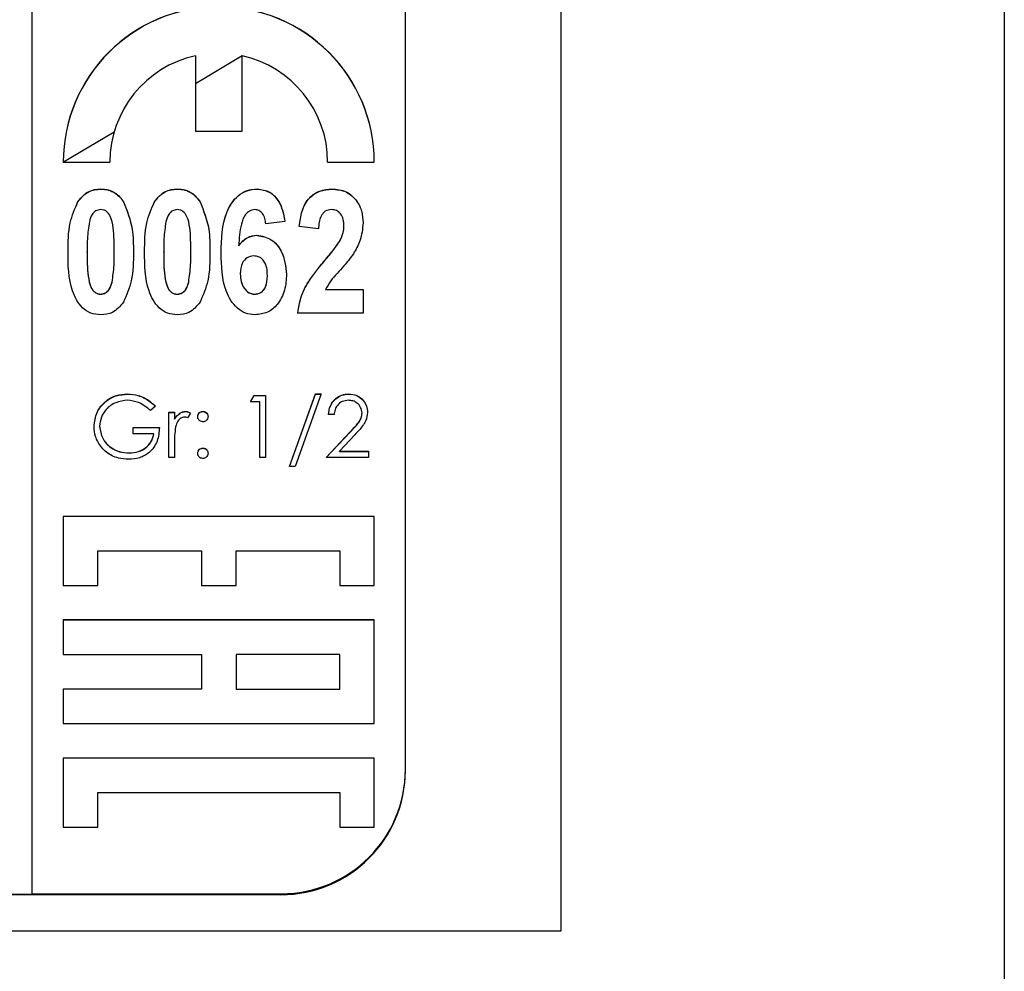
# Model space of a CAD drawing. Header units: millimetres. Extents: x 179 to 1964, y 94 to 1575.
# Tile 18 of 34: x 1778 to 1794, y 924 to 939. Entities that reach past the tile are written whole.
import ezdxf

# ---------------------------------------------------------------- set-up
doc = ezdxf.new("R2010")
doc.units = ezdxf.units.MM

msp = doc.modelspace()

# ---------------------------------------------------------------- linework, layer by layer
at = {"color": 7, "linetype": 'Continuous', "lineweight": 25}
for p, q in [((1793.633, 902.856), (1793.633, 1005.717)), ((1786.504, 985.717), (1786.504, 924.717)), ((1778.004, 925.315), (1778.004, 985.293)), ((1784.004, 927.314), (1784.004, 983.294)), ((1780.629, 938.792), (1780.629, 937.583)), ((1781.379, 938.79), (1780.629, 938.344)), ((1781.379, 937.583), (1781.379, 938.792)), ((1780.629, 937.583), (1781.379, 937.583)), ((1778.504, 937.084), (1779.254, 937.084)), ((1782.754, 937.084), (1783.504, 937.084)), ((1779.107, 936.65), (1779.107, 936.652)), ((1780.337, 936.65), (1780.337, 936.652)), ((1781.62, 936.65), (1781.62, 936.652)), ((1782.824, 936.65), (1782.824, 936.652)), ((1778.74, 936.446), (1778.74, 936.449)), ((1779.474, 936.444), (1779.474, 936.447)), ((1779.971, 936.446), (1779.971, 936.449)), ((1780.705, 936.444), (1780.705, 936.447)), ((1782.068, 936.13), (1781.761, 936.088)), ((1782.607, 936.011), (1782.299, 936.049)), ((1783.017, 936.054), (1783.017, 936.057)), ((1781.618, 935.906), (1781.618, 935.909)), ((1782.956, 935.823), (1782.956, 935.826)), ((1778.889, 935.636), (1778.889, 935.639)), ((1779.325, 935.636), (1779.325, 935.639)), ((1780.12, 935.636), (1780.12, 935.639)), ((1780.555, 935.636), (1780.555, 935.639)), ((1781.327, 935.739), (1781.327, 935.741)), ((1782.709, 935.5), (1782.709, 935.503)), ((1779.29, 935.154), (1779.29, 935.157)), ((1780.521, 935.154), (1780.521, 935.157)), ((1781.35, 935.285), (1781.35, 935.288)), ((1781.786, 935.257), (1781.786, 935.26)), ((1782.72, 935.037), (1783.325, 935.037)), ((1782.72, 935.035), (1782.72, 935.037)), ((1782.72, 935.035), (1783.325, 935.035)), ((1783.325, 935.037), (1783.325, 934.653)), ((1779.107, 934.958), (1779.107, 934.961)), ((1780.337, 934.958), (1780.337, 934.961)), ((1781.582, 934.958), (1781.582, 934.961)), ((1783.325, 934.653), (1782.273, 934.653)), ((1779.537, 933.352), (1779.537, 933.355)), ((1781.512, 933.227), (1781.571, 933.329)), ((1781.513, 933.227), (1781.571, 933.327)), ((1781.571, 933.329), (1781.755, 933.329)), ((1781.571, 933.327), (1781.571, 933.329)), ((1781.571, 933.327), (1781.755, 933.327)), ((1781.755, 933.329), (1781.755, 932.33)), ((1782.14, 932.189), (1782.558, 933.355)), ((1782.141, 932.189), (1782.558, 933.352)), ((1782.653, 933.355), (1782.235, 932.189)), ((1782.558, 933.355), (1782.653, 933.355)), ((1782.558, 933.352), (1782.558, 933.355)), ((1782.558, 933.352), (1782.652, 933.352)), ((1783.094, 933.352), (1783.094, 933.355)), ((1779.986, 933.159), (1779.909, 933.086)), ((1781.666, 933.227), (1781.512, 933.227)), ((1781.666, 932.33), (1781.666, 933.227)), ((1780.204, 933.06), (1780.294, 933.06)), ((1780.204, 932.33), (1780.204, 933.06)), ((1780.204, 933.058), (1780.294, 933.058)), ((1780.294, 933.06), (1780.294, 932.953)), ((1780.294, 932.95), (1780.294, 932.953)), ((1780.472, 933.07), (1780.472, 933.073)), ((1780.55, 933.048), (1780.501, 932.97)), ((1780.749, 933.07), (1780.749, 933.073)), ((1782.858, 933.022), (1782.768, 933.022)), ((1783.307, 933.047), (1783.307, 933.05)), ((1779.089, 932.831), (1779.089, 932.834)), ((1779.627, 932.817), (1780.05, 932.817)), ((1779.627, 932.714), (1779.627, 932.817)), ((1779.627, 932.814), (1780.05, 932.814)), ((1779.961, 932.714), (1779.627, 932.714)), ((1779.961, 932.712), (1779.961, 932.714)), ((1782.73, 932.33), (1783.118, 932.744)), ((1782.732, 932.33), (1783.118, 932.741)), ((1783.194, 932.699), (1782.944, 932.432)), ((1783.118, 932.741), (1783.118, 932.744)), ((1780.294, 932.575), (1780.294, 932.33)), ((1780.749, 932.481), (1780.749, 932.484)), ((1779.563, 932.404), (1779.563, 932.407)), ((1780.294, 932.33), (1780.204, 932.33)), ((1781.755, 932.33), (1781.666, 932.33)), ((1783.409, 932.33), (1782.73, 932.33)), ((1782.944, 932.432), (1783.409, 932.432)), ((1782.944, 932.43), (1782.944, 932.432)), ((1782.944, 932.43), (1783.409, 932.43)), ((1783.409, 932.432), (1783.409, 932.33)), ((1782.235, 932.189), (1782.14, 932.189)), ((1778.504, 931.386), (1778.504, 930.275)), ((1783.504, 931.386), (1778.504, 931.386)), ((1783.504, 931.383), (1778.504, 931.383)), ((1783.504, 930.275), (1783.504, 931.386)), ((1779.06, 930.275), (1779.06, 930.83)), ((1779.06, 930.83), (1780.726, 930.83)), ((1780.726, 930.83), (1780.726, 930.275)), ((1781.282, 930.275), (1781.282, 930.83)), ((1781.282, 930.83), (1782.949, 930.83)), ((1782.949, 930.83), (1782.949, 930.275)), ((1778.504, 930.275), (1779.06, 930.275)), ((1780.726, 930.275), (1781.282, 930.275)), ((1782.949, 930.275), (1783.504, 930.275)), ((1783.504, 929.72), (1778.504, 929.72)), ((1778.504, 929.72), (1778.504, 929.164)), ((1783.504, 929.717), (1778.504, 929.717)), ((1783.504, 928.054), (1783.504, 929.72)), ((1778.504, 929.164), (1780.726, 929.164)), ((1780.726, 929.164), (1780.726, 928.609)), ((1782.949, 929.164), (1781.282, 929.164)), ((1781.282, 929.164), (1781.282, 928.609)), ((1782.949, 928.609), (1782.949, 929.164)), ((1780.726, 928.609), (1778.504, 928.609)), ((1778.504, 928.609), (1778.504, 928.054)), ((1780.726, 928.606), (1778.504, 928.606)), ((1780.726, 928.606), (1780.726, 928.609)), ((1781.282, 928.609), (1782.949, 928.609)), ((1781.282, 928.606), (1781.282, 928.609)), ((1781.282, 928.606), (1782.949, 928.606)), ((1782.949, 928.606), (1782.949, 928.609)), ((1778.504, 928.054), (1783.504, 928.054)), ((1783.504, 927.498), (1778.504, 927.498)), ((1778.504, 927.498), (1778.504, 926.387)), ((1783.504, 927.496), (1778.504, 927.496)), ((1783.504, 926.387), (1783.504, 927.498)), ((1784.004, 927.301), (1784.004, 927.314)), ((1779.06, 926.387), (1779.06, 926.943)), ((1779.06, 926.943), (1782.949, 926.943)), ((1782.949, 926.943), (1782.949, 926.387)), ((1778.504, 926.387), (1779.06, 926.387)), ((1782.949, 926.387), (1783.504, 926.387)), ((1766.004, 925.302), (1782.004, 925.302)), ((1777.604, 925.312), (1778.004, 925.312)), ((1778.004, 925.315), (1782.004, 925.315)), ((1778.004, 925.312), (1778.004, 925.315)), ((1782.004, 925.302), (1782.004, 925.315)), ((1786.504, 924.717), (1761.504, 924.717))]:
    msp.add_line(p, q, dxfattribs=at)
at = {"color": 8, "linetype": 'Continuous', "lineweight": 25}
msp.add_line((1779.322, 937.567), (1778.509, 937.084), dxfattribs=at)
at = {"color": 7, "linetype": 'Continuous', "lineweight": 25}
for centre, radius, start, end in [((1781.004, 937.083), 2.5, 0.0167, 179.9833), ((1781.004, 937.08), 2.5, 0.0167, 179.9833), ((1781.004, 937.083), 1.75, 102.3608, 179.9925), ((1781.005, 937.083), 1.75, 0.0075, 77.6392), ((1782.005, 927.315), 2, 269.9896, 359.9896), ((1782.005, 927.301), 2, 269.9896, 359.9896)]:
    msp.add_arc(centre, radius, start, end, dxfattribs=at)
for points, knots in [([(1778.74, 936.449), (1778.794, 936.514), (1778.892, 936.631), (1779.041, 936.646), (1779.107, 936.652)], [0, 0, 0, 0, 0.558803, 1, 1, 1, 1]), ([(1778.74, 936.446), (1778.794, 936.512), (1778.892, 936.628), (1779.041, 936.643), (1779.107, 936.65)], [0, 0, 0, 0, 0.558803, 1, 1, 1, 1]), ([(1779.107, 936.652), (1779.148, 936.649), (1779.23, 936.644), (1779.368, 936.582), (1779.434, 936.498), (1779.474, 936.447)], [0, 0, 0, 0, 0.280581, 0.560896, 1, 1, 1, 1]), ([(1779.107, 936.65), (1779.148, 936.647), (1779.23, 936.641), (1779.368, 936.579), (1779.434, 936.495), (1779.474, 936.444)], [0, 0, 0, 0, 0.280581, 0.560896, 1, 1, 1, 1]), ([(1779.971, 936.449), (1780.025, 936.514), (1780.122, 936.631), (1780.272, 936.646), (1780.337, 936.652)], [0, 0, 0, 0, 0.558803, 1, 1, 1, 1]), ([(1779.971, 936.446), (1780.025, 936.512), (1780.122, 936.628), (1780.272, 936.643), (1780.337, 936.65)], [0, 0, 0, 0, 0.558803, 1, 1, 1, 1]), ([(1780.337, 936.652), (1780.379, 936.649), (1780.461, 936.644), (1780.599, 936.582), (1780.665, 936.498), (1780.705, 936.447)], [0, 0, 0, 0, 0.280581, 0.560896, 1, 1, 1, 1]), ([(1780.337, 936.65), (1780.379, 936.647), (1780.461, 936.641), (1780.599, 936.579), (1780.665, 936.495), (1780.705, 936.444)], [0, 0, 0, 0, 0.280581, 0.560896, 1, 1, 1, 1]), ([(1781.043, 935.626), (1781.047, 935.848), (1781.054, 936.181), (1781.264, 936.52), (1781.455, 936.637), (1781.565, 936.647), (1781.62, 936.652)], [0, 0, 0, 0, 0.500588, 0.749619, 0.874794, 1, 1, 1, 1]), ([(1781.043, 935.623), (1781.047, 935.845), (1781.054, 936.178), (1781.264, 936.517), (1781.455, 936.634), (1781.565, 936.644), (1781.62, 936.65)], [0, 0, 0, 0, 0.500588, 0.749619, 0.874794, 1, 1, 1, 1]), ([(1781.62, 936.652), (1781.691, 936.642), (1781.834, 936.622), (1782.012, 936.42), (1782.047, 936.24), (1782.068, 936.13)], [0, 0, 0, 0, 0.279169, 0.559101, 1, 1, 1, 1]), ([(1781.62, 936.65), (1781.691, 936.639), (1781.834, 936.619), (1782.012, 936.417), (1782.047, 936.237), (1782.068, 936.128)], [0, 0, 0, 0, 0.279169, 0.559101, 1, 1, 1, 1]), ([(1782.299, 936.049), (1782.309, 936.132), (1782.329, 936.298), (1782.441, 936.511), (1782.627, 936.634), (1782.758, 936.646), (1782.824, 936.652)], [0, 0, 0, 0, 0.281105, 0.560182, 0.779967, 1, 1, 1, 1]), ([(1782.299, 936.046), (1782.309, 936.129), (1782.329, 936.295), (1782.441, 936.508), (1782.627, 936.631), (1782.758, 936.643), (1782.824, 936.65)], [0, 0, 0, 0, 0.281105, 0.560182, 0.779967, 1, 1, 1, 1]), ([(1782.824, 936.652), (1782.902, 936.645), (1783.059, 936.63), (1783.226, 936.474), (1783.313, 936.292), (1783.321, 936.17), (1783.325, 936.108)], [0, 0, 0, 0, 0.279686, 0.558598, 0.779111, 1, 1, 1, 1]), ([(1782.824, 936.65), (1782.902, 936.642), (1783.059, 936.627), (1783.226, 936.471), (1783.313, 936.289), (1783.321, 936.167), (1783.325, 936.106)], [0, 0, 0, 0, 0.2796861, 0.5585982, 0.7791114, 1, 1, 1, 1]), ([(1778.581, 935.643), (1778.582, 935.8), (1778.583, 936.08), (1778.692, 936.336), (1778.74, 936.449)], [0, 0, 0, 0, 0.561126, 1, 1, 1, 1]), ([(1778.581, 935.64), (1778.582, 935.797), (1778.583, 936.077), (1778.692, 936.334), (1778.74, 936.446)], [0, 0, 0, 0, 0.561126, 1, 1, 1, 1]), ([(1779.474, 936.447), (1779.531, 936.301), (1779.631, 936.041), (1779.632, 935.762), (1779.632, 935.639)], [0, 0, 0, 0, 0.558267, 1, 1, 1, 1]), ([(1779.474, 936.444), (1779.531, 936.299), (1779.631, 936.038), (1779.632, 935.759), (1779.632, 935.636)], [0, 0, 0, 0, 0.558267, 1, 1, 1, 1]), ([(1779.812, 935.643), (1779.813, 935.8), (1779.814, 936.08), (1779.923, 936.336), (1779.971, 936.449)], [0, 0, 0, 0, 0.561126, 1, 1, 1, 1]), ([(1779.812, 935.64), (1779.813, 935.797), (1779.814, 936.077), (1779.923, 936.334), (1779.971, 936.446)], [0, 0, 0, 0, 0.561126, 1, 1, 1, 1]), ([(1780.705, 936.447), (1780.761, 936.301), (1780.862, 936.041), (1780.863, 935.762), (1780.863, 935.639)], [0, 0, 0, 0, 0.5582669, 1, 1, 1, 1]), ([(1780.705, 936.444), (1780.761, 936.299), (1780.862, 936.038), (1780.863, 935.759), (1780.863, 935.636)], [0, 0, 0, 0, 0.558267, 1, 1, 1, 1]), ([(1779.107, 936.319), (1779.079, 936.315), (1779.025, 936.307), (1778.953, 936.233), (1778.935, 936.165), (1778.924, 936.123)], [0, 0, 0, 0, 0.279177, 0.558619, 1, 1, 1, 1]), ([(1779.325, 935.639), (1779.324, 935.768), (1779.323, 935.962), (1779.281, 936.188), (1779.214, 936.285), (1779.155, 936.315), (1779.123, 936.318), (1779.107, 936.319)], [0, 0, 0, 0, 0.501059, 0.75088, 0.874945, 0.937481, 1, 1, 1, 1]), ([(1780.337, 936.319), (1780.31, 936.315), (1780.255, 936.307), (1780.184, 936.233), (1780.165, 936.165), (1780.154, 936.123)], [0, 0, 0, 0, 0.279177, 0.558619, 1, 1, 1, 1]), ([(1780.555, 935.639), (1780.555, 935.768), (1780.554, 935.962), (1780.512, 936.188), (1780.445, 936.285), (1780.386, 936.315), (1780.354, 936.318), (1780.337, 936.319)], [0, 0, 0, 0, 0.501059, 0.75088, 0.874945, 0.937481, 1, 1, 1, 1]), ([(1781.581, 936.319), (1781.552, 936.314), (1781.495, 936.305), (1781.411, 936.22), (1781.342, 936.028), (1781.333, 935.856), (1781.327, 935.741)], [0, 0, 0, 0, 0.124187, 0.249061, 0.498254, 1, 1, 1, 1]), ([(1781.761, 936.088), (1781.757, 936.118), (1781.749, 936.178), (1781.715, 936.257), (1781.653, 936.311), (1781.605, 936.316), (1781.581, 936.319)], [0, 0, 0, 0, 0.281004, 0.560864, 0.780418, 1, 1, 1, 1]), ([(1782.817, 936.319), (1782.782, 936.314), (1782.729, 936.307), (1782.676, 936.26), (1782.619, 936.171), (1782.612, 936.082), (1782.607, 936.011)], [0, 0, 0, 0, 0.248696, 0.374368, 0.499925, 1, 1, 1, 1]), ([(1783.017, 936.057), (1783.015, 936.092), (1783.012, 936.161), (1782.972, 936.252), (1782.9, 936.312), (1782.845, 936.317), (1782.817, 936.319)], [0, 0, 0, 0, 0.280885, 0.560496, 0.779917, 1, 1, 1, 1]), ([(1778.924, 936.123), (1778.911, 936.033), (1778.888, 935.872), (1778.889, 935.71), (1778.889, 935.639)], [0, 0, 0, 0, 0.559712, 1, 1, 1, 1]), ([(1780.154, 936.123), (1780.142, 936.033), (1780.119, 935.872), (1780.119, 935.71), (1780.12, 935.639)], [0, 0, 0, 0, 0.559712, 1, 1, 1, 1]), ([(1783.325, 936.108), (1783.315, 936.008), (1783.298, 935.83), (1783.208, 935.675), (1783.168, 935.607)], [0, 0, 0, 0, 0.559099, 1, 1, 1, 1]), ([(1782.956, 935.826), (1782.975, 935.867), (1783.009, 935.94), (1783.015, 936.021), (1783.017, 936.057)], [0, 0, 0, 0, 0.559914, 1, 1, 1, 1]), ([(1782.956, 935.823), (1782.975, 935.864), (1783.009, 935.938), (1783.015, 936.018), (1783.017, 936.054)], [0, 0, 0, 0, 0.559914, 1, 1, 1, 1]), ([(1781.327, 935.741), (1781.37, 935.793), (1781.447, 935.886), (1781.565, 935.902), (1781.618, 935.909)], [0, 0, 0, 0, 0.560019, 1, 1, 1, 1]), ([(1781.327, 935.739), (1781.37, 935.791), (1781.447, 935.883), (1781.565, 935.899), (1781.618, 935.906)], [0, 0, 0, 0, 0.5600187, 1, 1, 1, 1]), ([(1781.618, 935.909), (1781.699, 935.893), (1781.862, 935.861), (1782.057, 935.618), (1782.08, 935.408), (1782.094, 935.279)], [0, 0, 0, 0, 0.278667, 0.559714, 1, 1, 1, 1]), ([(1781.618, 935.906), (1781.699, 935.89), (1781.862, 935.858), (1782.057, 935.616), (1782.08, 935.405), (1782.094, 935.277)], [0, 0, 0, 0, 0.278667, 0.559714, 1, 1, 1, 1]), ([(1782.709, 935.503), (1782.759, 935.561), (1782.846, 935.664), (1782.922, 935.776), (1782.956, 935.826)], [0, 0, 0, 0, 0.560211, 1, 1, 1, 1]), ([(1782.709, 935.5), (1782.759, 935.558), (1782.846, 935.661), (1782.922, 935.774), (1782.956, 935.823)], [0, 0, 0, 0, 0.560211, 1, 1, 1, 1]), ([(1779.107, 934.627), (1779.053, 934.632), (1778.946, 934.643), (1778.765, 934.765), (1778.585, 935.106), (1778.582, 935.428), (1778.581, 935.643)], [0, 0, 0, 0, 0.12513, 0.250188, 0.498801, 1, 1, 1, 1]), ([(1778.889, 935.639), (1778.888, 935.51), (1778.888, 935.316), (1778.931, 935.107), (1778.978, 935.021), (1779.014, 934.988), (1779.058, 934.964), (1779.09, 934.962), (1779.107, 934.961)], [0, 0, 0, 0, 0.5005297, 0.7500702, 0.8126725, 0.8750171, 0.9374846, 1, 1, 1, 1]), ([(1778.889, 935.636), (1778.888, 935.507), (1778.888, 935.313), (1778.931, 935.104), (1778.978, 935.019), (1779.014, 934.985), (1779.058, 934.962), (1779.09, 934.959), (1779.107, 934.958)], [0, 0, 0, 0, 0.50053, 0.75007, 0.812672, 0.875017, 0.937485, 1, 1, 1, 1]), ([(1779.29, 935.157), (1779.302, 935.246), (1779.325, 935.406), (1779.325, 935.568), (1779.325, 935.639)], [0, 0, 0, 0, 0.559708, 1, 1, 1, 1]), ([(1779.29, 935.154), (1779.302, 935.244), (1779.325, 935.404), (1779.325, 935.565), (1779.325, 935.636)], [0, 0, 0, 0, 0.5597085, 1, 1, 1, 1]), ([(1779.632, 935.639), (1779.632, 935.482), (1779.63, 935.201), (1779.521, 934.943), (1779.473, 934.83)], [0, 0, 0, 0, 0.561137, 1, 1, 1, 1]), ([(1780.337, 934.627), (1780.284, 934.632), (1780.177, 934.643), (1779.995, 934.765), (1779.815, 935.106), (1779.813, 935.428), (1779.812, 935.643)], [0, 0, 0, 0, 0.1251297, 0.2501884, 0.4988007, 1, 1, 1, 1]), ([(1780.12, 935.639), (1780.119, 935.51), (1780.119, 935.316), (1780.162, 935.107), (1780.209, 935.021), (1780.245, 934.988), (1780.289, 934.964), (1780.321, 934.962), (1780.337, 934.961)], [0, 0, 0, 0, 0.50053, 0.75007, 0.812672, 0.875017, 0.937485, 1, 1, 1, 1]), ([(1780.12, 935.636), (1780.119, 935.507), (1780.119, 935.313), (1780.162, 935.104), (1780.209, 935.019), (1780.245, 934.985), (1780.289, 934.962), (1780.321, 934.959), (1780.337, 934.958)], [0, 0, 0, 0, 0.50053, 0.75007, 0.812672, 0.875017, 0.937485, 1, 1, 1, 1]), ([(1780.521, 935.157), (1780.533, 935.246), (1780.556, 935.406), (1780.556, 935.568), (1780.555, 935.639)], [0, 0, 0, 0, 0.559708, 1, 1, 1, 1]), ([(1780.521, 935.154), (1780.533, 935.244), (1780.556, 935.404), (1780.556, 935.565), (1780.555, 935.636)], [0, 0, 0, 0, 0.5597085, 1, 1, 1, 1]), ([(1780.863, 935.639), (1780.862, 935.482), (1780.861, 935.201), (1780.752, 934.943), (1780.704, 934.83)], [0, 0, 0, 0, 0.561137, 1, 1, 1, 1]), ([(1781.588, 934.627), (1781.535, 934.632), (1781.429, 934.643), (1781.249, 934.763), (1781.053, 935.091), (1781.047, 935.412), (1781.043, 935.626)], [0, 0, 0, 0, 0.1251093, 0.2502729, 0.4993514, 1, 1, 1, 1]), ([(1781.567, 935.576), (1781.529, 935.569), (1781.453, 935.557), (1781.361, 935.446), (1781.354, 935.348), (1781.35, 935.288)], [0, 0, 0, 0, 0.2791317, 0.5592413, 1, 1, 1, 1]), ([(1781.786, 935.26), (1781.785, 935.3), (1781.782, 935.381), (1781.742, 935.489), (1781.662, 935.563), (1781.598, 935.571), (1781.567, 935.576)], [0, 0, 0, 0, 0.281199, 0.560681, 0.780502, 1, 1, 1, 1]), ([(1782.273, 934.653), (1782.291, 934.762), (1782.321, 934.943), (1782.447, 935.165), (1782.572, 935.338), (1782.664, 935.448), (1782.709, 935.503)], [0, 0, 0, 0, 0.33935, 0.559373, 0.779669, 1, 1, 1, 1]), ([(1782.273, 934.65), (1782.291, 934.76), (1782.321, 934.94), (1782.447, 935.162), (1782.572, 935.335), (1782.664, 935.445), (1782.709, 935.5)], [0, 0, 0, 0, 0.3393498, 0.5593729, 0.7796691, 1, 1, 1, 1]), ([(1783.168, 935.607), (1783.118, 935.541), (1783.037, 935.433), (1782.909, 935.294), (1782.8, 935.176), (1782.747, 935.084), (1782.72, 935.037)], [0, 0, 0, 0, 0.339945, 0.56012, 0.780287, 1, 1, 1, 1]), ([(1779.107, 934.961), (1779.134, 934.965), (1779.189, 934.973), (1779.261, 935.047), (1779.279, 935.115), (1779.29, 935.157)], [0, 0, 0, 0, 0.279177, 0.558619, 1, 1, 1, 1]), ([(1779.107, 934.958), (1779.134, 934.962), (1779.189, 934.97), (1779.261, 935.044), (1779.279, 935.112), (1779.29, 935.154)], [0, 0, 0, 0, 0.2791773, 0.5586195, 1, 1, 1, 1]), ([(1780.337, 934.961), (1780.365, 934.965), (1780.42, 934.973), (1780.491, 935.047), (1780.51, 935.115), (1780.521, 935.157)], [0, 0, 0, 0, 0.2791773, 0.5586195, 1, 1, 1, 1]), ([(1780.337, 934.958), (1780.365, 934.962), (1780.42, 934.97), (1780.491, 935.044), (1780.51, 935.112), (1780.521, 935.154)], [0, 0, 0, 0, 0.279177, 0.558619, 1, 1, 1, 1]), ([(1781.35, 935.288), (1781.352, 935.246), (1781.356, 935.163), (1781.405, 935.055), (1781.484, 934.977), (1781.55, 934.966), (1781.582, 934.961)], [0, 0, 0, 0, 0.280998, 0.560646, 0.780915, 1, 1, 1, 1]), ([(1781.35, 935.285), (1781.352, 935.244), (1781.356, 935.16), (1781.405, 935.053), (1781.484, 934.974), (1781.55, 934.963), (1781.582, 934.958)], [0, 0, 0, 0, 0.280998, 0.560646, 0.780915, 1, 1, 1, 1]), ([(1781.582, 934.961), (1781.616, 934.966), (1781.685, 934.976), (1781.78, 935.086), (1781.784, 935.19), (1781.786, 935.26)], [0, 0, 0, 0, 0.249702, 0.499814, 1, 1, 1, 1]), ([(1781.582, 934.958), (1781.616, 934.963), (1781.685, 934.974), (1781.78, 935.084), (1781.784, 935.188), (1781.786, 935.257)], [0, 0, 0, 0, 0.2497022, 0.4998136, 1, 1, 1, 1]), ([(1782.094, 935.279), (1782.089, 935.193), (1782.079, 935.02), (1781.968, 934.801), (1781.793, 934.65), (1781.657, 934.635), (1781.588, 934.627)], [0, 0, 0, 0, 0.280898, 0.560626, 0.780338, 1, 1, 1, 1]), ([(1779.473, 934.83), (1779.419, 934.765), (1779.322, 934.649), (1779.173, 934.634), (1779.107, 934.627)], [0, 0, 0, 0, 0.558803, 1, 1, 1, 1]), ([(1780.704, 934.83), (1780.65, 934.765), (1780.553, 934.649), (1780.403, 934.634), (1780.337, 934.627)], [0, 0, 0, 0, 0.558803, 1, 1, 1, 1]), ([(1778.999, 932.83), (1779.009, 932.908), (1779.029, 933.065), (1779.172, 933.241), (1779.352, 933.34), (1779.475, 933.35), (1779.537, 933.355)], [0, 0, 0, 0, 0.279585, 0.559075, 0.779415, 1, 1, 1, 1]), ([(1778.999, 932.827), (1779.009, 932.906), (1779.029, 933.062), (1779.172, 933.238), (1779.352, 933.337), (1779.475, 933.347), (1779.537, 933.352)], [0, 0, 0, 0, 0.2795847, 0.5590752, 0.7794152, 1, 1, 1, 1]), ([(1779.534, 933.253), (1779.471, 933.245), (1779.344, 933.229), (1779.196, 933.123), (1779.106, 932.983), (1779.094, 932.884), (1779.089, 932.834)], [0, 0, 0, 0, 0.279854, 0.559567, 0.779843, 1, 1, 1, 1]), ([(1779.909, 933.086), (1779.847, 933.137), (1779.737, 933.228), (1779.596, 933.245), (1779.534, 933.253)], [0, 0, 0, 0, 0.55981, 1, 1, 1, 1]), ([(1779.537, 933.355), (1779.594, 933.351), (1779.688, 933.344), (1779.811, 933.294), (1779.905, 933.234), (1779.959, 933.184), (1779.986, 933.159)], [0, 0, 0, 0, 0.339527, 0.559586, 0.779731, 1, 1, 1, 1]), ([(1779.537, 933.352), (1779.594, 933.348), (1779.688, 933.341), (1779.811, 933.291), (1779.905, 933.231), (1779.959, 933.181), (1779.986, 933.156)], [0, 0, 0, 0, 0.339527, 0.559586, 0.779731, 1, 1, 1, 1]), ([(1782.768, 933.022), (1782.774, 933.07), (1782.786, 933.168), (1782.871, 933.279), (1782.98, 933.345), (1783.056, 933.352), (1783.094, 933.355)], [0, 0, 0, 0, 0.280029, 0.559515, 0.779668, 1, 1, 1, 1]), ([(1782.768, 933.019), (1782.774, 933.068), (1782.786, 933.165), (1782.871, 933.276), (1782.98, 933.343), (1783.056, 933.349), (1783.094, 933.352)], [0, 0, 0, 0, 0.280029, 0.559515, 0.779668, 1, 1, 1, 1]), ([(1783.09, 933.253), (1783.056, 933.249), (1782.987, 933.242), (1782.91, 933.18), (1782.869, 933.102), (1782.862, 933.048), (1782.858, 933.022)], [0, 0, 0, 0, 0.279693, 0.55878, 0.779138, 1, 1, 1, 1]), ([(1783.307, 933.05), (1783.303, 933.081), (1783.294, 933.143), (1783.233, 933.208), (1783.163, 933.247), (1783.114, 933.251), (1783.09, 933.253)], [0, 0, 0, 0, 0.279126, 0.558978, 0.77935, 1, 1, 1, 1]), ([(1783.094, 933.355), (1783.139, 933.351), (1783.228, 933.342), (1783.327, 933.261), (1783.387, 933.162), (1783.393, 933.093), (1783.396, 933.058)], [0, 0, 0, 0, 0.279891, 0.559188, 0.779573, 1, 1, 1, 1]), ([(1783.094, 933.352), (1783.139, 933.348), (1783.228, 933.34), (1783.327, 933.259), (1783.387, 933.16), (1783.393, 933.09), (1783.396, 933.055)], [0, 0, 0, 0, 0.2798914, 0.559188, 0.7795727, 1, 1, 1, 1]), ([(1780.294, 932.953), (1780.319, 932.987), (1780.354, 933.035), (1780.423, 933.069), (1780.456, 933.072), (1780.472, 933.073)], [0, 0, 0, 0, 0.558841, 0.779474, 1, 1, 1, 1]), ([(1780.294, 932.95), (1780.319, 932.985), (1780.354, 933.033), (1780.423, 933.066), (1780.456, 933.069), (1780.472, 933.07)], [0, 0, 0, 0, 0.558841, 0.779474, 1, 1, 1, 1]), ([(1780.455, 932.983), (1780.434, 932.979), (1780.391, 932.97), (1780.337, 932.911), (1780.32, 932.858), (1780.31, 932.826)], [0, 0, 0, 0, 0.278435, 0.558783, 1, 1, 1, 1]), ([(1780.501, 932.97), (1780.493, 932.974), (1780.478, 932.981), (1780.462, 932.983), (1780.455, 932.983)], [0, 0, 0, 0, 0.560396, 1, 1, 1, 1]), ([(1780.472, 933.073), (1780.488, 933.071), (1780.515, 933.068), (1780.54, 933.054), (1780.55, 933.048)], [0, 0, 0, 0, 0.559243, 1, 1, 1, 1]), ([(1780.472, 933.07), (1780.488, 933.069), (1780.515, 933.065), (1780.54, 933.051), (1780.55, 933.045)], [0, 0, 0, 0, 0.559243, 1, 1, 1, 1]), ([(1780.666, 932.99), (1780.667, 933.002), (1780.67, 933.027), (1780.693, 933.054), (1780.72, 933.07), (1780.739, 933.072), (1780.749, 933.073)], [0, 0, 0, 0, 0.279539, 0.559327, 0.779689, 1, 1, 1, 1]), ([(1780.666, 932.987), (1780.667, 932.999), (1780.67, 933.024), (1780.693, 933.051), (1780.72, 933.068), (1780.739, 933.07), (1780.749, 933.07)], [0, 0, 0, 0, 0.279539, 0.559327, 0.779689, 1, 1, 1, 1]), ([(1780.749, 932.907), (1780.737, 932.908), (1780.712, 932.911), (1780.685, 932.934), (1780.668, 932.961), (1780.667, 932.98), (1780.666, 932.99)], [0, 0, 0, 0, 0.279647, 0.559299, 0.779615, 1, 1, 1, 1]), ([(1780.749, 933.073), (1780.761, 933.072), (1780.786, 933.069), (1780.813, 933.046), (1780.83, 933.019), (1780.832, 932.999), (1780.832, 932.99)], [0, 0, 0, 0, 0.279602, 0.559212, 0.779475, 1, 1, 1, 1]), ([(1780.749, 933.07), (1780.761, 933.069), (1780.786, 933.066), (1780.813, 933.043), (1780.83, 933.016), (1780.832, 932.997), (1780.832, 932.987)], [0, 0, 0, 0, 0.279602, 0.559212, 0.779475, 1, 1, 1, 1]), ([(1780.832, 932.99), (1780.831, 932.977), (1780.828, 932.953), (1780.805, 932.926), (1780.778, 932.909), (1780.759, 932.907), (1780.749, 932.907)], [0, 0, 0, 0, 0.279517, 0.559326, 0.779544, 1, 1, 1, 1]), ([(1783.118, 932.744), (1783.146, 932.774), (1783.194, 932.824), (1783.255, 932.898), (1783.299, 932.968), (1783.304, 933.023), (1783.307, 933.05)], [0, 0, 0, 0, 0.340542, 0.56085, 0.780599, 1, 1, 1, 1]), ([(1783.118, 932.741), (1783.146, 932.771), (1783.194, 932.821), (1783.255, 932.895), (1783.299, 932.966), (1783.304, 933.02), (1783.307, 933.047)], [0, 0, 0, 0, 0.3405416, 0.5608502, 0.7805986, 1, 1, 1, 1]), ([(1783.396, 933.058), (1783.39, 933.01), (1783.38, 932.93), (1783.316, 932.839), (1783.258, 932.767), (1783.215, 932.722), (1783.194, 932.699)], [0, 0, 0, 0, 0.338375, 0.558753, 0.77936, 1, 1, 1, 1]), ([(1779.122, 932.493), (1779.082, 932.55), (1779.012, 932.653), (1779.003, 932.776), (1778.999, 932.83)], [0, 0, 0, 0, 0.5593165, 1, 1, 1, 1]), ([(1779.089, 932.834), (1779.099, 932.768), (1779.12, 932.636), (1779.252, 932.496), (1779.406, 932.419), (1779.511, 932.411), (1779.563, 932.407)], [0, 0, 0, 0, 0.2790509, 0.5585815, 0.779235, 1, 1, 1, 1]), ([(1779.089, 932.831), (1779.099, 932.765), (1779.12, 932.633), (1779.252, 932.493), (1779.406, 932.416), (1779.511, 932.408), (1779.563, 932.404)], [0, 0, 0, 0, 0.279051, 0.558582, 0.779235, 1, 1, 1, 1]), ([(1780.05, 932.817), (1780.044, 932.741), (1780.032, 932.591), (1779.905, 932.412), (1779.732, 932.316), (1779.614, 932.308), (1779.555, 932.304)], [0, 0, 0, 0, 0.280351, 0.559367, 0.779371, 1, 1, 1, 1]), ([(1780.31, 932.826), (1780.304, 932.779), (1780.293, 932.696), (1780.294, 932.612), (1780.294, 932.575)], [0, 0, 0, 0, 0.559637, 1, 1, 1, 1]), ([(1779.563, 932.407), (1779.614, 932.411), (1779.717, 932.418), (1779.844, 932.493), (1779.932, 932.596), (1779.951, 932.675), (1779.961, 932.714)], [0, 0, 0, 0, 0.280258, 0.55994, 0.779939, 1, 1, 1, 1]), ([(1779.563, 932.404), (1779.614, 932.408), (1779.717, 932.416), (1779.844, 932.49), (1779.932, 932.593), (1779.951, 932.672), (1779.961, 932.712)], [0, 0, 0, 0, 0.280258, 0.55994, 0.779939, 1, 1, 1, 1]), ([(1779.555, 932.304), (1779.499, 932.307), (1779.408, 932.313), (1779.288, 932.358), (1779.195, 932.415), (1779.146, 932.467), (1779.122, 932.493)], [0, 0, 0, 0, 0.3397887, 0.5598717, 0.7799075, 1, 1, 1, 1]), ([(1780.666, 932.4), (1780.667, 932.413), (1780.67, 932.437), (1780.693, 932.464), (1780.72, 932.481), (1780.739, 932.483), (1780.749, 932.484)], [0, 0, 0, 0, 0.279576, 0.559284, 0.779552, 1, 1, 1, 1]), ([(1780.666, 932.398), (1780.667, 932.41), (1780.67, 932.434), (1780.693, 932.462), (1780.72, 932.478), (1780.739, 932.48), (1780.749, 932.481)], [0, 0, 0, 0, 0.279576, 0.559284, 0.779552, 1, 1, 1, 1]), ([(1780.749, 932.484), (1780.761, 932.482), (1780.786, 932.479), (1780.813, 932.456), (1780.83, 932.429), (1780.832, 932.41), (1780.832, 932.4)], [0, 0, 0, 0, 0.279602, 0.559212, 0.779475, 1, 1, 1, 1]), ([(1780.749, 932.481), (1780.761, 932.479), (1780.786, 932.477), (1780.813, 932.454), (1780.83, 932.427), (1780.832, 932.407), (1780.832, 932.398)], [0, 0, 0, 0, 0.279602, 0.559212, 0.779475, 1, 1, 1, 1]), ([(1780.749, 932.317), (1780.737, 932.318), (1780.712, 932.321), (1780.685, 932.344), (1780.668, 932.371), (1780.667, 932.391), (1780.666, 932.4)], [0, 0, 0, 0, 0.279628, 0.559268, 0.779583, 1, 1, 1, 1]), ([(1780.832, 932.4), (1780.831, 932.388), (1780.828, 932.363), (1780.805, 932.336), (1780.778, 932.32), (1780.759, 932.318), (1780.749, 932.317)], [0, 0, 0, 0, 0.279515, 0.559486, 0.779684, 1, 1, 1, 1])]:
    msp.add_open_spline(points, degree=3, knots=knots, dxfattribs=at)

doc.saveas('drawing.dxf')
